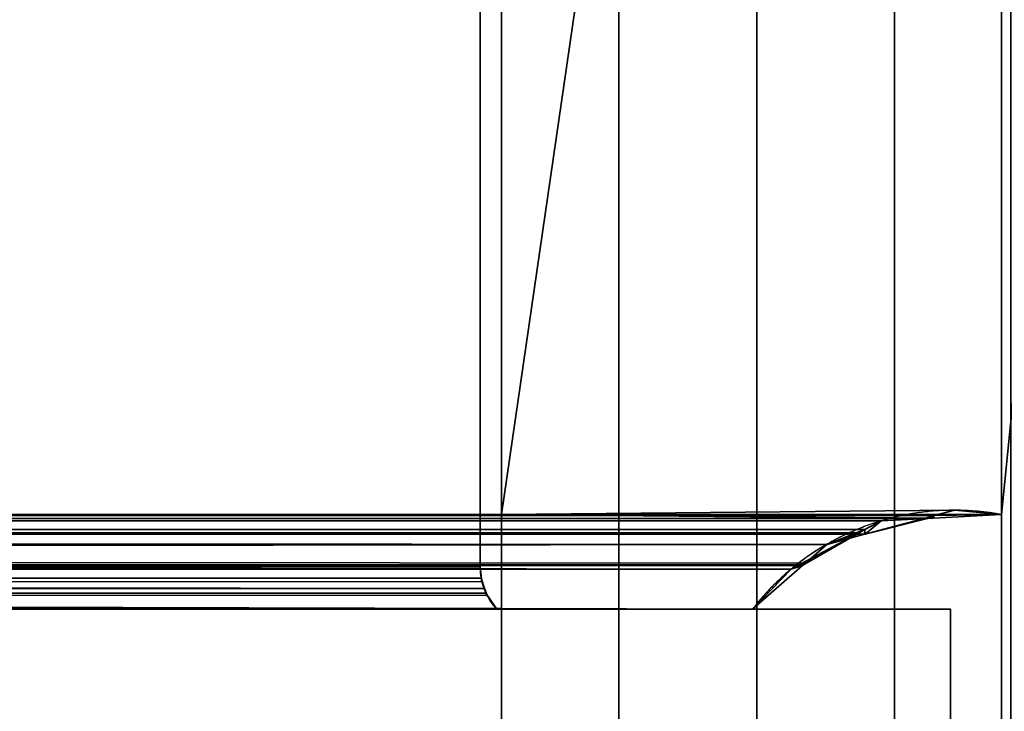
# Model space of a CAD drawing. Header units: millimetres. Extents: x -322 to 8072, y -96 to 57.
# Tile 180 of 256: x 4818 to 4837, y -20 to -6. Entities that reach past the tile are written whole.
import ezdxf

# ---------------------------------------------------------------- set-up
doc = ezdxf.new("R2010")
doc.units = ezdxf.units.MM
doc.layers.add('151', color=7, linetype='Continuous', true_color=0xffffff)

# ---------------------------------------------------------------- blocks, each defined once
blk = doc.blocks.new('UG_SURFACE_014')
at = {"layer": '151', "color": 252, "linetype": 'Continuous', "lineweight": 35}
for points in [[(4837, 0.2, 1417), (4837, -15.8, 1417), (4827.221, -15.8, 1417), (4827.221, 0, 1417)], [(4827.221, 0, 1895), (4827.221, -15.8, 1895), (4837, -15.8, 1895), (4837, 0.2, 1895)], [(4837, 0.2, 1895), (4837, -15.8, 1895), (4837, -15.8, 1884.983), (4837, 0, 1884.983)], [(4837, 0, 1427.017), (4837, -15.8, 1427.017), (4837, -15.8, 1417), (4837, 0.2, 1417)], [(4959, 0, 2017), (4041, 0, 2017), (4041, -26, 2017), (4959, -26, 2017)], [(4829.512, 0, 1415.475), (4827.221, 0, 1417), (4827.221, -15.8, 1417)], [(4827.221, -15.8, 1417), (4827.221, -23.5, 1417), (4829.512, -39.3, 1415.475), (4829.512, 0, 1415.475)], [(4829.512, 0, 1896.525), (4829.512, -39.3, 1896.525), (4827.221, -23.5, 1895), (4827.221, -15.8, 1895)], [(4827.221, -15.8, 1895), (4827.221, 0, 1895), (4829.512, 0, 1896.525)], [(4829.512, 0, 1415.475), (4829.512, -39.3, 1415.475), (4832.213, -39.3, 1414.95), (4832.213, 0, 1414.95)], [(4832.213, 0, 1897.05), (4832.213, -39.3, 1897.05), (4829.512, -39.3, 1896.525), (4829.512, 0, 1896.525)], [(4832.213, 0, 1414.95), (4832.213, -39.3, 1414.95), (4834.908, -39.3, 1415.507), (4834.908, 0, 1415.507)], [(4834.908, 0, 1896.493), (4834.908, -39.3, 1896.493), (4832.213, -39.3, 1897.05), (4832.213, 0, 1897.05)], [(4834.908, 0, 1415.507), (4834.908, -39.3, 1415.507), (4837.18, -39.3, 1417.06), (4837.18, 0, 1417.06)], [(4837.18, 0, 1894.94), (4837.18, -39.3, 1894.94), (4834.908, -39.3, 1896.493), (4834.908, 0, 1896.493)], [(4837, -23.5, 1427.017), (4837, -15.8, 1427.017), (4838.58, 0, 1424.764), (4838.58, -39.3, 1424.764)], [(4837, -15.8, 1427.017), (4837, 0, 1427.017), (4838.58, 0, 1424.764)], [(4838.58, 0, 1887.236), (4837, 0, 1884.983), (4837, -15.8, 1884.983)], [(4837, -15.8, 1884.983), (4837, -23.5, 1884.983), (4838.58, -39.3, 1887.236), (4838.58, 0, 1887.236)], [(4173.2, -16.823, 1884.8), (4173.2, -1.623, 1884.8), (4826.8, -1.623, 1884.8), (4826.8, -16.823, 1884.8)], [(4500, -16.823, 1427.2), (4826.8, -16.823, 1427.2), (4826.8, -1.623, 1427.2), (4500, -1.623, 1427.2)], [(4826.8, -16.823, 1884.8), (4826.8, -1.623, 1884.8), (4826.8, -1.623, 1427.2), (4826.8, -16.823, 1427.2)], [(4041, -26), (4041, -2), (4959, -2), (4959, -26)], [(4827.221, -15.8, 1417), (4836.079, -15.715, 1417.921), (4835.68, -15.821, 1418.32)], [(4827.221, -15.8, 1417), (4837, -15.8, 1417), (4836.079, -15.715, 1417.921)], [(4835.68, -15.821, 1418.32), (4836.079, -15.715, 1417.921), (4837, -15.8, 1427.017)], [(4836.079, -15.715, 1417.921), (4837, -15.8, 1417), (4837, -15.8, 1427.017)], [(4164.458, -15.793, 1893.542), (4835.549, -15.877, 1893.549), (4827.221, -15.8, 1895)], [(4827.221, -15.8, 1895), (4172.779, -15.8, 1895), (4164.458, -15.793, 1893.542)], [(4834.328, -16.095, 1892.328), (4164.458, -15.793, 1893.542), (4165.354, -15.924, 1892.646)], [(4834.328, -16.095, 1892.328), (4834.646, -15.924, 1892.646), (4164.458, -15.793, 1893.542)], [(4834.646, -15.924, 1892.646), (4835.549, -15.877, 1893.549), (4164.458, -15.793, 1893.542)], [(4834.212, -16.157, 1892.212), (4165.354, -15.924, 1892.646), (4165.672, -16.095, 1892.328)], [(4165.354, -15.924, 1892.646), (4834.212, -16.157, 1892.212), (4834.328, -16.095, 1892.328)], [(4172.779, -15.8, 1895), (4827.221, -15.8, 1895), (4827.221, -23.5, 1895), (4172.779, -23.5, 1895)], [(4500, -15.795, 1418.817), (4835.678, -15.822, 1418.322), (4834.332, -16.183, 1419.668)], [(4834.332, -16.183, 1419.668), (4500, -16.115, 1419.658), (4500, -15.795, 1418.817)], [(4500, -15.795, 1418.817), (4500, -15.797, 1418.332), (4835.678, -15.822, 1418.322)], [(4835.678, -15.822, 1418.322), (4500, -15.797, 1418.332), (4827.221, -15.8, 1417)], [(4500, -15.797, 1418.332), (4500, -15.8, 1417), (4827.221, -15.8, 1417)], [(4500, -23.5, 1417), (4827.221, -23.5, 1417), (4827.221, -15.8, 1417), (4500, -15.8, 1417)], [(4827.221, -15.8, 1417), (4835.68, -15.821, 1418.32), (4835.678, -15.822, 1418.322)], [(4827.221, -15.8, 1895), (4835.549, -15.877, 1893.549), (4835.671, -15.87, 1893.672)], [(4835.671, -15.87, 1893.672), (4837, -15.8, 1895), (4827.221, -15.8, 1895)], [(4834.646, -15.924, 1892.646), (4834.328, -16.095, 1892.328), (4834.332, -16.183, 1419.668)], [(4835.549, -15.877, 1893.549), (4834.332, -16.183, 1419.668), (4835.678, -15.822, 1418.322)], [(4835.549, -15.877, 1893.549), (4834.646, -15.924, 1892.646), (4834.332, -16.183, 1419.668)], [(4835.678, -15.822, 1418.322), (4835.671, -15.87, 1893.672), (4835.549, -15.877, 1893.549)], [(4835.671, -15.87, 1893.672), (4835.68, -15.821, 1418.32), (4837, -15.8, 1427.017)], [(4837, -15.8, 1427.017), (4837, -15.8, 1884.983), (4835.671, -15.87, 1893.672)], [(4837, -15.8, 1884.983), (4837, -15.8, 1895), (4835.671, -15.87, 1893.672)], [(4835.678, -15.822, 1418.322), (4835.68, -15.821, 1418.32), (4835.671, -15.87, 1893.672)], [(4837, -15.8, 1884.983), (4837, -15.8, 1427.017), (4837, -23.5, 1427.017), (4837, -23.5, 1884.983)], [(4165.672, -16.095, 1892.328), (4165.788, -16.157, 1892.212), (4834.212, -16.157, 1892.212)], [(4165.788, -16.157, 1892.212), (4832.885, -16.868, 1890.885), (4833.101, -16.752, 1891.101)], [(4832.885, -16.868, 1890.885), (4165.788, -16.157, 1892.212), (4166.899, -16.752, 1891.101)], [(4833.101, -16.752, 1891.101), (4834.212, -16.157, 1892.212), (4165.788, -16.157, 1892.212)], [(4834.332, -16.183, 1419.668), (4834.321, -16.186, 1419.68), (4500, -16.115, 1419.658)], [(4500, -16.115, 1419.658), (4834.321, -16.186, 1419.68), (4833.58, -16.384, 1420.42)], [(4833.58, -16.384, 1420.42), (4500, -16.441, 1420.516), (4500, -16.115, 1419.658)], [(4834.212, -16.157, 1892.212), (4833.101, -16.752, 1891.101), (4833.123, -16.783, 1420.877)], [(4834.212, -16.157, 1892.212), (4833.123, -16.783, 1420.877), (4833.58, -16.384, 1420.42)], [(4834.328, -16.095, 1892.328), (4833.58, -16.384, 1420.42), (4834.321, -16.186, 1419.68)], [(4833.58, -16.384, 1420.42), (4834.328, -16.095, 1892.328), (4834.212, -16.157, 1892.212)], [(4834.321, -16.186, 1419.68), (4834.332, -16.183, 1419.668), (4834.328, -16.095, 1892.328)], [(4500, -16.755, 1420.868), (4833.58, -16.384, 1420.42), (4833.123, -16.783, 1420.877)], [(4833.58, -16.384, 1420.42), (4500, -16.755, 1420.868), (4500, -16.441, 1420.516)], [(4166.899, -16.752, 1891.101), (4832.884, -16.869, 1890.884), (4832.885, -16.868, 1890.885)], [(4166.899, -16.752, 1891.101), (4167.115, -16.868, 1890.885), (4832.884, -16.869, 1890.884)], [(4833.106, -16.798, 1420.895), (4833.101, -16.752, 1891.101), (4832.885, -16.868, 1890.885)], [(4833.106, -16.798, 1420.895), (4833.123, -16.783, 1420.877), (4833.101, -16.752, 1891.101)], [(4167.115, -16.868, 1890.885), (4167.116, -16.869, 1890.884), (4832.884, -16.869, 1890.884)], [(4167.871, -17.65, 1890.128), (4832.129, -17.65, 1890.128), (4832.884, -16.869, 1890.884), (4167.116, -16.869, 1890.884)], [(4173.147, -17.177, 1884.853), (4826.8, -16.823, 1884.8), (4826.821, -17.045, 1884.821)], [(4173.147, -17.177, 1884.853), (4173.2, -16.823, 1884.8), (4826.8, -16.823, 1884.8)], [(4833.123, -16.783, 1420.877), (4833.106, -16.798, 1420.895), (4500, -16.755, 1420.868)], [(4500, -16.755, 1420.868), (4833.106, -16.798, 1420.895), (4832.129, -17.65, 1421.872)], [(4832.129, -17.65, 1421.872), (4500, -17.65, 1421.872), (4500, -16.755, 1420.868)], [(4826.837, -17.119, 1427.163), (4500, -16.823, 1427.2), (4500, -16.832, 1427.2)], [(4826.837, -17.119, 1427.163), (4826.8, -16.823, 1427.2), (4500, -16.823, 1427.2)], [(4500, -16.832, 1427.2), (4826.885, -17.245, 1427.115), (4826.837, -17.119, 1427.163)], [(4500, -16.832, 1427.2), (4500, -17.25, 1427.113), (4826.885, -17.245, 1427.115)], [(4826.821, -17.045, 1884.821), (4826.8, -16.823, 1427.2), (4826.837, -17.119, 1427.163)], [(4826.821, -17.045, 1884.821), (4826.8, -16.823, 1884.8), (4826.8, -16.823, 1427.2)], [(4832.885, -16.868, 1890.885), (4832.129, -17.65, 1421.872), (4833.106, -16.798, 1420.895)], [(4832.129, -17.65, 1421.872), (4832.885, -16.868, 1890.885), (4832.884, -16.869, 1890.884)], [(4832.884, -16.869, 1890.884), (4832.129, -17.65, 1890.128), (4832.129, -17.65, 1421.872)], [(4826.821, -17.045, 1884.821), (4173.116, -17.244, 1884.884), (4173.147, -17.177, 1884.853)], [(4826.821, -17.045, 1884.821), (4826.886, -17.246, 1884.886), (4173.116, -17.244, 1884.884)], [(4826.837, -17.119, 1427.163), (4826.886, -17.246, 1884.886), (4826.821, -17.045, 1884.821)], [(4826.886, -17.247, 1884.886), (4826.837, -17.119, 1427.163), (4826.885, -17.245, 1427.115)], [(4826.837, -17.119, 1427.163), (4826.886, -17.247, 1884.886), (4826.886, -17.246, 1884.886)], [(4826.886, -17.247, 1884.886), (4172.87, -17.65, 1885.13), (4173.012, -17.467, 1884.987)], [(4826.886, -17.247, 1884.886), (4826.915, -17.336, 1884.915), (4172.87, -17.65, 1885.13)], [(4826.886, -17.246, 1884.886), (4173.012, -17.467, 1884.987), (4173.115, -17.246, 1884.885)], [(4173.012, -17.467, 1884.987), (4826.886, -17.246, 1884.886), (4826.886, -17.247, 1884.886)], [(4173.115, -17.246, 1884.885), (4173.116, -17.244, 1884.884), (4826.886, -17.246, 1884.886)], [(4826.886, -17.247, 1427.114), (4826.885, -17.245, 1427.115), (4500, -17.25, 1427.113)], [(4500, -17.25, 1427.113), (4826.938, -17.382, 1427.062), (4826.886, -17.247, 1427.114)], [(4826.938, -17.382, 1427.062), (4500, -17.25, 1427.113), (4500, -17.292, 1427.105)], [(4500, -17.292, 1427.105), (4827.13, -17.65, 1426.87), (4826.938, -17.382, 1427.062)], [(4500, -17.292, 1427.105), (4500, -17.65, 1426.87), (4827.13, -17.65, 1426.87)], [(4826.885, -17.245, 1427.115), (4826.886, -17.247, 1427.114), (4826.886, -17.247, 1884.886)], [(4826.915, -17.336, 1884.915), (4826.886, -17.247, 1427.114), (4826.938, -17.382, 1427.062)], [(4826.915, -17.336, 1884.915), (4826.886, -17.247, 1884.886), (4826.886, -17.247, 1427.114)], [(4826.915, -17.336, 1884.915), (4827.13, -17.65, 1885.13), (4172.87, -17.65, 1885.13)], [(4826.938, -17.382, 1427.062), (4827.13, -17.65, 1885.13), (4826.915, -17.336, 1884.915)], [(4826.938, -17.382, 1427.062), (4827.13, -17.65, 1426.87), (4827.13, -17.65, 1885.13)], [(4164, -17.65, 1894), (4836, -17.65, 1894), (4832.129, -17.65, 1890.128), (4167.871, -17.65, 1890.128)], [(4500, -17.65, 1421.872), (4832.129, -17.65, 1421.872), (4836, -17.65, 1418), (4164, -17.65, 1418)], [(4164, -17.65, 1894), (4164, -21.65, 1894), (4836, -21.65, 1894), (4836, -17.65, 1894)], [(4836, -17.65, 1418), (4836, -21.65, 1418), (4164, -21.65, 1418), (4164, -17.65, 1418)], [(4172.87, -17.65, 1885.13), (4827.13, -17.65, 1885.13), (4827.13, -17.65, 1426.87), (4500, -17.65, 1426.87)], [(4832.129, -17.65, 1421.872), (4832.129, -17.65, 1890.128), (4836, -17.65, 1894), (4836, -17.65, 1418)], [(4836, -17.65, 1894), (4836, -21.65, 1894), (4836, -21.65, 1418), (4836, -17.65, 1418)]]:
    blk.add_3dface(points, dxfattribs=at)

msp = doc.modelspace()

# ---------------------------------------------------------------- linework, layer by layer
at = {"layer": '151', "color": 253, "linetype": 'Continuous', "lineweight": -3}
for p, q in [((4837, -15.8, 1895), (4837, 0.2, 1895)), ((4837, 0.2, 1417), (4837, -15.8, 1417)), ((4827.221, 0, 1417), (4827.221, -15.8, 1417)), ((4827.221, 0, 1895), (4827.221, -15.8, 1895)), ((4837, 0, 1884.983), (4837, -15.8, 1884.983)), ((4837, 0, 1427.017), (4837, -15.8, 1427.017)), ((4826.8, -16.823, 1884.8), (4826.8, -1.623, 1884.8)), ((4826.8, -16.823, 1427.2), (4826.8, -1.623, 1427.2)), ((4172.779, -15.8, 1895), (4827.221, -15.8, 1895)), ((4827.221, -15.8, 1417), (4500, -15.8, 1417)), ((4827.221, -15.8, 1895), (4827.221, -23.5, 1895)), ((4827.221, -15.8, 1417), (4827.221, -23.5, 1417)), ((4837, -15.8, 1417), (4827.221, -15.8, 1417)), ((4827.221, -15.8, 1895), (4837, -15.8, 1895)), ((4837, -15.8, 1427.017), (4837, -23.5, 1427.017)), ((4837, -15.8, 1884.983), (4837, -23.5, 1884.983)), ((4837, -15.8, 1427.017), (4837, -15.8, 1417)), ((4837, -15.8, 1884.983), (4837, -15.8, 1427.017)), ((4837, -15.8, 1895), (4837, -15.8, 1884.983)), ((4836, -17.65, 1894), (4164, -17.65, 1894)), ((4164, -17.65, 1418), (4836, -17.65, 1418)), ((4836, -21.65, 1418), (4836, -17.65, 1418)), ((4836, -21.65, 1894), (4836, -17.65, 1894)), ((4836, -17.65, 1418), (4836, -17.65, 1894))]:
    msp.add_line(p, q, dxfattribs=at)
for points, degree, knots in [([(4837, -15.8, 1895), (4836.135, -15.638, 1894.135), (4835.267, -15.701, 1893.267), (4833.581, -16.292, 1891.581), (4832.773, -16.819, 1890.773), (4832.129, -17.65, 1890.129)], 3, [0, 0, 0, 0, 0.5, 0.5, 1, 1, 1, 1]), ([(4832.129, -17.65, 1890.129), (4682.129, -17.65, 1890.129), (4171.779, -17.65, 1890.129), (4167.871, -17.65, 1890.129)], 1, [0, 0, 0.225816, 0.994117, 1, 1]), ([(4827.13, -17.65, 1885.13), (4825.832, -17.65, 1885.13), (4824.534, -17.65, 1885.13), (4818.969, -17.65, 1885.13), (4814.702, -17.65, 1885.13), (4808.302, -17.65, 1885.13), (4806.169, -17.65, 1885.13), (4799.769, -17.65, 1885.13), (4795.502, -17.65, 1885.13), (4789.102, -17.65, 1885.13), (4786.969, -17.65, 1885.13), (4780.569, -17.65, 1885.13), (4776.302, -17.65, 1885.13), (4769.902, -17.65, 1885.13), (4767.769, -17.65, 1885.13), (4761.369, -17.65, 1885.13), (4757.102, -17.65, 1885.13), (4750.702, -17.65, 1885.13), (4748.569, -17.65, 1885.13), (4742.169, -17.65, 1885.13), (4737.902, -17.65, 1885.13), (4731.502, -17.65, 1885.13), (4729.369, -17.65, 1885.13), (4725.102, -17.65, 1885.13), (4722.969, -17.65, 1885.13), (4716.569, -17.65, 1885.13), (4712.302, -17.65, 1885.13), (4705.902, -17.65, 1885.13), (4703.769, -17.65, 1885.13), (4697.369, -17.65, 1885.13), (4693.102, -17.65, 1885.13), (4686.702, -17.65, 1885.13), (4684.569, -17.65, 1885.13), (4678.169, -17.65, 1885.13), (4673.902, -17.65, 1885.13), (4665.369, -17.65, 1885.13), (4661.102, -17.65, 1885.13), (4654.702, -17.65, 1885.13), (4652.569, -17.65, 1885.13), (4646.169, -17.65, 1885.13), (4641.902, -17.65, 1885.13), (4633.369, -17.65, 1885.13), (4629.102, -17.65, 1885.13), (4620.569, -17.65, 1885.13), (4616.302, -17.65, 1885.13), (4609.902, -17.65, 1885.13), (4607.769, -17.65, 1885.13), (4601.369, -17.65, 1885.13), (4597.102, -17.65, 1885.13), (4588.569, -17.65, 1885.13), (4584.302, -17.65, 1885.13), (4575.769, -17.65, 1885.13), (4571.502, -17.65, 1885.13), (4565.102, -17.65, 1885.13), (4562.969, -17.65, 1885.13), (4556.569, -17.65, 1885.13), (4552.302, -17.65, 1885.13), (4543.769, -17.65, 1885.13), (4539.502, -17.65, 1885.13), (4530.969, -17.65, 1885.13), (4526.702, -17.65, 1885.13), (4520.302, -17.65, 1885.13), (4518.169, -17.65, 1885.13), (4511.769, -17.65, 1885.13), (4507.502, -17.65, 1885.13), (4498.969, -17.65, 1885.13), (4494.702, -17.65, 1885.13), (4488.302, -17.65, 1885.13), (4486.169, -17.65, 1885.13), (4479.769, -17.65, 1885.13), (4475.502, -17.65, 1885.13), (4466.969, -17.65, 1885.13), (4462.702, -17.65, 1885.13), (4454.169, -17.65, 1885.13), (4449.902, -17.65, 1885.13), (4443.502, -17.65, 1885.13), (4441.369, -17.65, 1885.13), (4434.969, -17.65, 1885.13), (4430.702, -17.65, 1885.13), (4422.169, -17.65, 1885.13), (4417.902, -17.65, 1885.13), (4409.369, -17.65, 1885.13), (4405.102, -17.65, 1885.13), (4398.702, -17.65, 1885.13), (4396.569, -17.65, 1885.13), (4390.169, -17.65, 1885.13), (4385.902, -17.65, 1885.13), (4377.369, -17.65, 1885.13), (4373.102, -17.65, 1885.13), (4364.569, -17.65, 1885.13), (4360.302, -17.65, 1885.13), (4353.902, -17.65, 1885.13), (4351.769, -17.65, 1885.13), (4345.369, -17.65, 1885.13), (4341.102, -17.65, 1885.13), (4332.569, -17.65, 1885.13), (4328.302, -17.65, 1885.13), (4321.902, -17.65, 1885.13), (4319.769, -17.65, 1885.13), (4313.369, -17.65, 1885.13), (4309.102, -17.65, 1885.13), (4302.702, -17.65, 1885.13), (4300.569, -17.65, 1885.13), (4294.169, -17.65, 1885.13), (4289.902, -17.65, 1885.13), (4283.502, -17.65, 1885.13), (4281.369, -17.65, 1885.13), (4274.969, -17.65, 1885.13), (4270.702, -17.65, 1885.13), (4264.302, -17.65, 1885.13), (4262.169, -17.65, 1885.13), (4257.902, -17.65, 1885.13), (4255.769, -17.65, 1885.13), (4249.369, -17.65, 1885.13), (4245.102, -17.65, 1885.13), (4238.702, -17.65, 1885.13), (4236.569, -17.65, 1885.13), (4230.169, -17.65, 1885.13), (4225.902, -17.65, 1885.13), (4219.502, -17.65, 1885.13), (4217.369, -17.65, 1885.13), (4210.969, -17.65, 1885.13), (4206.702, -17.65, 1885.13), (4200.302, -17.65, 1885.13), (4198.169, -17.65, 1885.13), (4192.112, -17.65, 1885.13), (4188.188, -17.65, 1885.13), (4180.466, -17.65, 1885.13), (4176.668, -17.65, 1885.13), (4172.87, -17.65, 1885.13)], 3, [0, 0, 0, 0, 0.005952, 0.005952, 0.025517, 0.025517, 0.035299, 0.035299, 0.054863, 0.054863, 0.064645, 0.064645, 0.084209, 0.084209, 0.093991, 0.093991, 0.113555, 0.113555, 0.123337, 0.123337, 0.142901, 0.142901, 0.152683, 0.152683, 0.162465, 0.162465, 0.182029, 0.182029, 0.191811, 0.191811, 0.211375, 0.211375, 0.221157, 0.221157, 0.240721, 0.240721, 0.260285, 0.260285, 0.270067, 0.270067, 0.289632, 0.289632, 0.309196, 0.309196, 0.32876, 0.32876, 0.338542, 0.338542, 0.358106, 0.358106, 0.37767, 0.37767, 0.397234, 0.397234, 0.407016, 0.407016, 0.42658, 0.42658, 0.446144, 0.446144, 0.465708, 0.465708, 0.47549, 0.47549, 0.495054, 0.495054, 0.514618, 0.514618, 0.5244, 0.5244, 0.543964, 0.543964, 0.563529, 0.563529, 0.583093, 0.583093, 0.592875, 0.592875, 0.612439, 0.612439, 0.632003, 0.632003, 0.651567, 0.651567, 0.661349, 0.661349, 0.680913, 0.680913, 0.700477, 0.700477, 0.720041, 0.720041, 0.729823, 0.729823, 0.749387, 0.749387, 0.768951, 0.768951, 0.778733, 0.778733, 0.798297, 0.798297, 0.808079, 0.808079, 0.827644, 0.827644, 0.837426, 0.837426, 0.85699, 0.85699, 0.866772, 0.866772, 0.876554, 0.876554, 0.896118, 0.896118, 0.9059, 0.9059, 0.925464, 0.925464, 0.935246, 0.935246, 0.95481, 0.95481, 0.964592, 0.964592, 0.982585, 0.982585, 1, 1, 1, 1]), ([(4827.13, -17.65, 1426.87), (4825.177, -17.65, 1426.87), (4823.225, -17.65, 1426.87), (4819.139, -17.65, 1426.87), (4817.005, -17.65, 1426.87), (4810.605, -17.65, 1426.87), (4806.339, -17.65, 1426.87), (4799.939, -17.65, 1426.87), (4797.805, -17.65, 1426.87), (4791.405, -17.65, 1426.87), (4787.139, -17.65, 1426.87), (4780.739, -17.65, 1426.87), (4778.605, -17.65, 1426.87), (4772.205, -17.65, 1426.87), (4767.939, -17.65, 1426.87), (4761.539, -17.65, 1426.87), (4759.405, -17.65, 1426.87), (4753.005, -17.65, 1426.87), (4748.739, -17.65, 1426.87), (4742.339, -17.65, 1426.87), (4740.205, -17.65, 1426.87), (4733.805, -17.65, 1426.87), (4729.539, -17.65, 1426.87), (4723.139, -17.65, 1426.87), (4721.005, -17.65, 1426.87), (4714.605, -17.65, 1426.87), (4710.339, -17.65, 1426.87), (4703.939, -17.65, 1426.87), (4701.805, -17.65, 1426.87), (4695.405, -17.65, 1426.87), (4691.139, -17.65, 1426.87), (4684.739, -17.65, 1426.87), (4682.605, -17.65, 1426.87), (4676.205, -17.65, 1426.87), (4671.939, -17.65, 1426.87), (4665.539, -17.65, 1426.87), (4663.405, -17.65, 1426.87), (4657.005, -17.65, 1426.87), (4652.739, -17.65, 1426.87), (4644.205, -17.65, 1426.87), (4639.939, -17.65, 1426.87), (4633.539, -17.65, 1426.87), (4631.405, -17.65, 1426.87), (4627.139, -17.65, 1426.87), (4625.005, -17.65, 1426.87), (4620.739, -17.65, 1426.87), (4618.605, -17.65, 1426.87), (4615.405, -17.65, 1426.87), (4614.339, -17.65, 1426.87), (4611.139, -17.65, 1426.87), (4609.005, -17.65, 1426.87), (4604.739, -17.65, 1426.87), (4602.605, -17.65, 1426.87), (4599.405, -17.65, 1426.87), (4598.339, -17.65, 1426.87), (4595.139, -17.65, 1426.87), (4593.005, -17.65, 1426.87), (4588.739, -17.65, 1426.87), (4586.605, -17.65, 1426.87), (4582.339, -17.65, 1426.87), (4580.205, -17.65, 1426.87), (4577.005, -17.65, 1426.87), (4575.939, -17.65, 1426.87), (4572.739, -17.65, 1426.87), (4570.605, -17.65, 1426.87), (4566.339, -17.65, 1426.87), (4564.205, -17.65, 1426.87), (4559.939, -17.65, 1426.87), (4557.805, -17.65, 1426.87), (4554.605, -17.65, 1426.87), (4553.539, -17.65, 1426.87), (4550.339, -17.65, 1426.87), (4548.205, -17.65, 1426.87), (4543.939, -17.65, 1426.87), (4541.805, -17.65, 1426.87), (4537.539, -17.65, 1426.87), (4535.405, -17.65, 1426.87), (4532.205, -17.65, 1426.87), (4531.139, -17.65, 1426.87), (4527.939, -17.65, 1426.87), (4525.805, -17.65, 1426.87), (4521.539, -17.65, 1426.87), (4519.405, -17.65, 1426.87), (4516.205, -17.65, 1426.87), (4515.139, -17.65, 1426.87), (4511.727, -17.65, 1426.87), (4509.381, -17.65, 1426.87), (4504.691, -17.65, 1426.87), (4502.345, -17.65, 1426.87), (4500, -17.65, 1426.87)], 3, [0, 0, 0, 0, 0.017908, 0.017908, 0.037472, 0.037472, 0.0766, 0.0766, 0.096164, 0.096164, 0.135293, 0.135293, 0.154857, 0.154857, 0.193985, 0.193985, 0.213549, 0.213549, 0.252677, 0.252677, 0.272241, 0.272241, 0.311369, 0.311369, 0.330933, 0.330933, 0.370061, 0.370061, 0.389626, 0.389626, 0.428754, 0.428754, 0.448318, 0.448318, 0.487446, 0.487446, 0.50701, 0.50701, 0.546138, 0.546138, 0.585266, 0.585266, 0.60483, 0.60483, 0.624394, 0.624394, 0.643958, 0.643958, 0.653741, 0.653741, 0.673305, 0.673305, 0.692869, 0.692869, 0.702651, 0.702651, 0.722215, 0.722215, 0.741779, 0.741779, 0.761343, 0.761343, 0.771125, 0.771125, 0.790689, 0.790689, 0.810253, 0.810253, 0.829817, 0.829817, 0.839599, 0.839599, 0.859163, 0.859163, 0.878727, 0.878727, 0.898291, 0.898291, 0.908073, 0.908073, 0.927638, 0.927638, 0.947202, 0.947202, 0.956984, 0.956984, 0.978492, 0.978492, 1, 1, 1, 1]), ([(4827.13, -17.65, 1426.87), (4827.13, -17.65, 1427.355), (4827.13, -17.65, 1427.84), (4827.13, -17.65, 1430.458), (4827.13, -17.65, 1432.591), (4827.13, -17.65, 1438.991), (4827.13, -17.65, 1443.258), (4827.13, -17.65, 1449.658), (4827.13, -17.65, 1451.791), (4827.13, -17.65, 1456.058), (4827.13, -17.65, 1458.191), (4827.13, -17.65, 1462.458), (4827.13, -17.65, 1464.591), (4827.13, -17.65, 1468.858), (4827.13, -17.65, 1470.991), (4827.13, -17.65, 1475.258), (4827.13, -17.65, 1477.391), (4827.13, -17.65, 1481.658), (4827.13, -17.65, 1483.791), (4827.13, -17.65, 1488.058), (4827.13, -17.65, 1490.191), (4827.13, -17.65, 1496.591), (4827.13, -17.65, 1500.858), (4827.13, -17.65, 1507.258), (4827.13, -17.65, 1509.391), (4827.13, -17.65, 1513.658), (4827.13, -17.65, 1515.791), (4827.13, -17.65, 1520.058), (4827.13, -17.65, 1522.191), (4827.13, -17.65, 1526.458), (4827.13, -17.65, 1528.591), (4827.13, -17.65, 1532.858), (4827.13, -17.65, 1534.991), (4827.13, -17.65, 1539.258), (4827.13, -17.65, 1541.391), (4827.13, -17.65, 1545.658), (4827.13, -17.65, 1547.791), (4827.13, -17.65, 1554.191), (4827.13, -17.65, 1558.458), (4827.13, -17.65, 1564.858), (4827.13, -17.65, 1566.991), (4827.13, -17.65, 1571.258), (4827.13, -17.65, 1573.391), (4827.13, -17.65, 1577.658), (4827.13, -17.65, 1579.791), (4827.13, -17.65, 1584.058), (4827.13, -17.65, 1586.191), (4827.13, -17.65, 1590.458), (4827.13, -17.65, 1592.591), (4827.13, -17.65, 1596.858), (4827.13, -17.65, 1598.991), (4827.13, -17.65, 1603.258), (4827.13, -17.65, 1605.391), (4827.13, -17.65, 1609.658), (4827.13, -17.65, 1611.791), (4827.13, -17.65, 1618.191), (4827.13, -17.65, 1622.458), (4827.13, -17.65, 1628.858), (4827.13, -17.65, 1630.991), (4827.13, -17.65, 1635.258), (4827.13, -17.65, 1637.391), (4827.13, -17.65, 1641.658), (4827.13, -17.65, 1643.791), (4827.13, -17.65, 1648.058), (4827.13, -17.65, 1650.191), (4827.13, -17.65, 1654.458), (4827.13, -17.65, 1656.591), (4827.13, -17.65, 1660.858), (4827.13, -17.65, 1662.991), (4827.13, -17.65, 1667.258), (4827.13, -17.65, 1669.391), (4827.13, -17.65, 1675.791), (4827.13, -17.65, 1680.058), (4827.13, -17.65, 1686.458), (4827.13, -17.65, 1688.591), (4827.13, -17.65, 1692.858), (4827.13, -17.65, 1694.991), (4827.13, -17.65, 1699.258), (4827.13, -17.65, 1701.391), (4827.13, -17.65, 1705.658), (4827.13, -17.65, 1707.791), (4827.13, -17.65, 1712.058), (4827.13, -17.65, 1714.191), (4827.13, -17.65, 1718.458), (4827.13, -17.65, 1720.591), (4827.13, -17.65, 1724.858), (4827.13, -17.65, 1726.991), (4827.13, -17.65, 1733.391), (4827.13, -17.65, 1737.658), (4827.13, -17.65, 1744.058), (4827.13, -17.65, 1746.191), (4827.13, -17.65, 1750.458), (4827.13, -17.65, 1752.591), (4827.13, -17.65, 1756.858), (4827.13, -17.65, 1758.991), (4827.13, -17.65, 1763.258), (4827.13, -17.65, 1765.391), (4827.13, -17.65, 1769.658), (4827.13, -17.65, 1771.791), (4827.13, -17.65, 1776.058), (4827.13, -17.65, 1778.191), (4827.13, -17.65, 1782.458), (4827.13, -17.65, 1784.591), (4827.13, -17.65, 1788.858), (4827.13, -17.65, 1790.991), (4827.13, -17.65, 1797.391), (4827.13, -17.65, 1801.658), (4827.13, -17.65, 1808.058), (4827.13, -17.65, 1810.191), (4827.13, -17.65, 1814.458), (4827.13, -17.65, 1816.591), (4827.13, -17.65, 1820.858), (4827.13, -17.65, 1822.991), (4827.13, -17.65, 1827.258), (4827.13, -17.65, 1829.391), (4827.13, -17.65, 1833.658), (4827.13, -17.65, 1835.791), (4827.13, -17.65, 1840.058), (4827.13, -17.65, 1842.191), (4827.13, -17.65, 1846.458), (4827.13, -17.65, 1848.591), (4827.13, -17.65, 1854.991), (4827.13, -17.65, 1859.258), (4827.13, -17.65, 1865.658), (4827.13, -17.65, 1867.791), (4827.13, -17.65, 1872.058), (4827.13, -17.65, 1874.191), (4827.13, -17.65, 1879.26), (4827.13, -17.65, 1882.195), (4827.13, -17.65, 1885.13)], 3, [0, 0, 0, 0, 0.003175, 0.003175, 0.017141, 0.017141, 0.045073, 0.045073, 0.059039, 0.059039, 0.073004, 0.073004, 0.08697, 0.08697, 0.100936, 0.100936, 0.114902, 0.114902, 0.128868, 0.128868, 0.142834, 0.142834, 0.170765, 0.170765, 0.184731, 0.184731, 0.198697, 0.198697, 0.212663, 0.212663, 0.226629, 0.226629, 0.240595, 0.240595, 0.254561, 0.254561, 0.268526, 0.268526, 0.296458, 0.296458, 0.310424, 0.310424, 0.32439, 0.32439, 0.338356, 0.338356, 0.352322, 0.352322, 0.366287, 0.366287, 0.380253, 0.380253, 0.394219, 0.394219, 0.408185, 0.408185, 0.436117, 0.436117, 0.450083, 0.450083, 0.464048, 0.464048, 0.478014, 0.478014, 0.49198, 0.49198, 0.505946, 0.505946, 0.519912, 0.519912, 0.533878, 0.533878, 0.561809, 0.561809, 0.575775, 0.575775, 0.589741, 0.589741, 0.603707, 0.603707, 0.617673, 0.617673, 0.631639, 0.631639, 0.645605, 0.645605, 0.65957, 0.65957, 0.687502, 0.687502, 0.701468, 0.701468, 0.715434, 0.715434, 0.7294, 0.7294, 0.743366, 0.743366, 0.757331, 0.757331, 0.771297, 0.771297, 0.785263, 0.785263, 0.799229, 0.799229, 0.827161, 0.827161, 0.841127, 0.841127, 0.855092, 0.855092, 0.869058, 0.869058, 0.883024, 0.883024, 0.89699, 0.89699, 0.910956, 0.910956, 0.924922, 0.924922, 0.952853, 0.952853, 0.966819, 0.966819, 0.980785, 0.980785, 1, 1, 1, 1])]:
    msp.add_open_spline(points, degree=degree, knots=knots, dxfattribs=at)
msp.add_rational_spline([(4836.079, -15.715, 1417.921), (4834.91, -15.715, 1419.09), (4833.788, -16.066, 1420.212), (4832.833, -16.742, 1421.167), (4832.129, -17.65, 1421.871)], [0.955929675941, 0.914317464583, 0.905782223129, 0.930323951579, 0.987942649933], degree=4, dxfattribs=at)
for points, degree in [([(4837, -15.8, 1417), (4836.692, -15.742, 1417.308), (4836.385, -15.715, 1417.615), (4836.079, -15.715, 1417.921)], 3), ([(4173.2, -16.823, 1884.8), (4391.067, -16.823, 1884.8), (4608.933, -16.823, 1884.8), (4826.8, -16.823, 1884.8)], 3), ([(4826.8, -16.823, 1427.2), (4717.867, -16.823, 1427.2), (4608.933, -16.823, 1427.2), (4500, -16.823, 1427.2)], 3), ([(4826.8, -16.823, 1884.8), (4826.8, -16.823, 1732.267), (4826.8, -16.823, 1579.733), (4826.8, -16.823, 1427.2)], 3), ([(4827.13, -17.65, 1885.13), (4826.944, -17.454, 1884.944), (4826.8, -17.155, 1884.8), (4826.8, -16.823, 1884.8)], 3), ([(4826.8, -16.823, 1427.2), (4826.8, -17.155, 1427.2), (4826.944, -17.454, 1427.056), (4827.13, -17.65, 1426.87)], 3), ([(4500, -17.65, 1421.871), (4832.129, -17.65, 1421.871)], 1), ([(4832.129, -17.65, 1421.871), (4832.129, -17.65, 1890.129)], 1)]:
    msp.add_open_spline(points, degree=degree, dxfattribs=at)

# ---------------------------------------------------------------- block references
msp.add_blockref('UG_SURFACE_014', (0, 0), dxfattribs=at)

doc.saveas('drawing.dxf')
